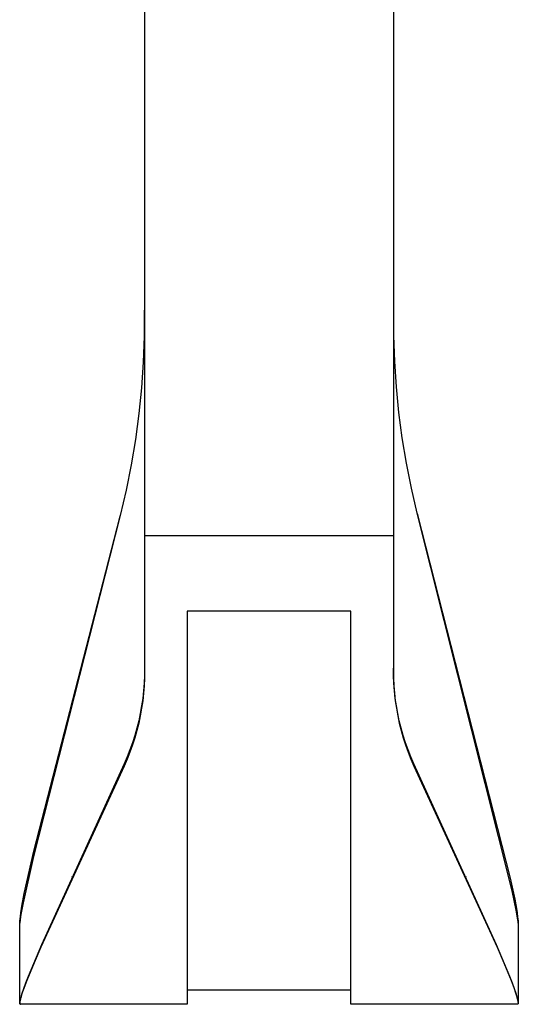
# Model space of a CAD drawing. Header units: millimetres. Extents: x 5000 to 6727, y 0 to 1679.
# Tile 40 of 106: x 5000 to 5070, y 994 to 1132. Entities that reach past the tile are written whole.
import ezdxf

# ---------------------------------------------------------------- set-up
doc = ezdxf.new("R2010")
doc.units = ezdxf.units.MM
doc.layers.add('Make2D$Sichtbar$Kurven', color=18, linetype='Continuous', true_color=0x000000)

msp = doc.modelspace()

# ---------------------------------------------------------------- linework, layer by layer
at = {"layer": 'Make2D$Sichtbar$Kurven', "color": 18, "lineweight": -3, "true_color": 0x000000}
for p, q in [((5017.5, 1583.43), (5017.5, 1069.53)), ((5052.5, 1583.43), (5052.5, 1059.52)), ((5017.51, 1087.6), (5017.5, 1091.25)), ((5052.5, 1091.25), (5052.5, 1087.65)), ((5052.5, 1087.65), (5052.61, 1084.05)), ((5017.39, 1083.96), (5017.51, 1087.6)), ((5017.15, 1080.33), (5017.39, 1083.96)), ((5052.61, 1084.05), (5052.85, 1080.46)), ((5016.78, 1076.71), (5017.15, 1080.33)), ((5052.85, 1080.46), (5053.2, 1076.87)), ((5016.3, 1073.1), (5016.78, 1076.71)), ((5053.2, 1076.87), (5053.67, 1073.31)), ((5015.7, 1069.5), (5016.3, 1073.1)), ((5053.67, 1073.31), (5054.26, 1069.76)), ((5054.26, 1069.76), (5054.97, 1066.23)), ((5014.97, 1065.94), (5015.7, 1069.5)), ((5017.5, 1069.53), (5017.5, 1059.52)), ((5014.13, 1062.39), (5014.97, 1065.94)), ((5054.97, 1066.23), (5055.79, 1062.72)), ((5055.79, 1062.72), (5069.13, 1009.64)), ((5001.98, 1015.21), (5014.06, 1062.11)), ((5001.99, 1014.47), (5014.13, 1062.39)), ((5014.06, 1062.11), (5014.12, 1062.37)), ((5055.8, 1062.69), (5068.9, 1011.44)), ((5017.5, 1059.52), (5017.5, 1040.61)), ((5023.5, 1059.52), (5017.5, 1059.52)), ((5035, 1059.52), (5023.5, 1059.52)), ((5046.5, 1059.52), (5035, 1059.52)), ((5052.5, 1059.52), (5046.5, 1059.52)), ((5052.5, 1059.52), (5052.5, 1040.61)), ((5035, 1048.94), (5023.5, 1048.94)), ((5023.5, 1048.94), (5023.5, 993.7)), ((5046.5, 1048.94), (5035, 1048.94)), ((5046.5, 993.7), (5046.5, 1048.94)), ((5017.5, 1040.96), (5017.5, 1039.9)), ((5017.5, 1040.61), (5017.5, 1039.54)), ((5052.51, 1039.9), (5052.5, 1040.96)), ((5052.5, 1040.61), (5052.51, 1039.54)), ((5017.5, 1039.9), (5017.45, 1038.83)), ((5017.5, 1039.54), (5017.45, 1038.48)), ((5052.55, 1038.83), (5052.51, 1039.9)), ((5052.51, 1039.54), (5052.55, 1038.48)), ((5017.45, 1038.83), (5017.38, 1037.76)), ((5017.45, 1038.48), (5017.38, 1037.42)), ((5052.63, 1037.76), (5052.55, 1038.83)), ((5052.55, 1038.48), (5052.63, 1037.42)), ((5017.26, 1036.7), (5017.11, 1035.64)), ((5017.38, 1037.76), (5017.26, 1036.7)), ((5017.38, 1037.42), (5017.26, 1036.36)), ((5052.74, 1036.7), (5052.63, 1037.76)), ((5052.63, 1037.42), (5052.74, 1036.36)), ((5052.89, 1035.64), (5052.74, 1036.7)), ((5017.11, 1035.64), (5016.93, 1034.59)), ((5017.11, 1035.31), (5016.93, 1034.26)), ((5017.26, 1036.36), (5017.11, 1035.31)), ((5052.74, 1036.36), (5052.89, 1035.31)), ((5053.08, 1034.59), (5052.89, 1035.64)), ((5052.89, 1035.31), (5053.08, 1034.26)), ((5016.93, 1034.59), (5016.7, 1033.55)), ((5016.93, 1034.26), (5016.71, 1033.22)), ((5053.3, 1033.55), (5053.08, 1034.59)), ((5053.08, 1034.26), (5053.3, 1033.22)), ((5016.45, 1032.51), (5016.16, 1031.48)), ((5016.7, 1033.55), (5016.45, 1032.51)), ((5016.71, 1033.22), (5016.45, 1032.18)), ((5053.56, 1032.51), (5053.3, 1033.55)), ((5053.3, 1033.22), (5053.56, 1032.18)), ((5053.85, 1031.48), (5053.56, 1032.51)), ((5016.16, 1031.48), (5015.83, 1030.47)), ((5016.16, 1031.16), (5015.83, 1030.15)), ((5016.45, 1032.18), (5016.16, 1031.16)), ((5053.56, 1032.18), (5053.85, 1031.16)), ((5054.17, 1030.47), (5053.85, 1031.48)), ((5053.85, 1031.16), (5054.17, 1030.15)), ((5015.83, 1030.47), (5015.47, 1029.46)), ((5015.83, 1030.15), (5015.47, 1029.15)), ((5054.54, 1029.46), (5054.17, 1030.47)), ((5054.17, 1030.15), (5054.54, 1029.15)), ((5015.07, 1028.47), (5014.65, 1027.49)), ((5015.07, 1028.16), (5014.65, 1027.19)), ((5015.47, 1029.46), (5015.07, 1028.47)), ((5015.47, 1029.15), (5015.07, 1028.16)), ((5054.93, 1028.47), (5054.54, 1029.46)), ((5054.54, 1029.15), (5054.93, 1028.16)), ((5055.36, 1027.49), (5054.93, 1028.47)), ((5054.93, 1028.16), (5055.36, 1027.19)), ((5014.65, 1027.19), (5002.95, 1001.73)), ((5014.65, 1027.49), (5003.04, 1002.07)), ((5066.97, 1002.07), (5055.36, 1027.49)), ((5055.36, 1027.19), (5067.05, 1001.73)), ((5000.53, 1007.98), (5001.99, 1014.47)), ((5000.63, 1009.26), (5001.98, 1015.21)), ((5007.4, 1011.61), (5007.28, 1011.56)), ((5062.72, 1011.56), (5062.6, 1011.61)), ((5068.9, 1011.44), (5069.53, 1008.5)), ((5000.29, 1007.48), (5000.63, 1009.26)), ((5069.13, 1009.64), (5069.68, 1006.93)), ((5000.14, 1006.57), (5000.29, 1007.48)), ((5000.21, 1006.32), (5000.53, 1007.98)), ((5069.53, 1008.5), (5069.77, 1007.16)), ((5000.04, 1005.73), (5000.08, 1006.09)), ((5000.08, 1006.09), (5000.14, 1006.57)), ((5000.09, 1005.56), (5000.21, 1006.32)), ((5069.68, 1006.93), (5069.88, 1005.79)), ((5069.77, 1007.16), (5069.86, 1006.56)), ((5069.86, 1006.56), (5069.93, 1006.01)), ((5069.93, 1006.01), (5069.96, 1005.72)), ((5000, 1005.02), (5000.02, 1005.41)), ((5000, 1004.58), (5000, 1005.02)), ((5000, 1004.65), (5000.01, 1004.79)), ((5000, 1004.58), (5000, 1004.65)), ((5000.01, 1004.79), (5000.02, 1004.96)), ((5000.02, 1005.41), (5000.04, 1005.73)), ((5000.02, 1004.96), (5000.04, 1005.14)), ((5000.04, 1005.14), (5000.09, 1005.56)), ((5069.88, 1005.79), (5069.94, 1005.34)), ((5069.94, 1005.34), (5069.97, 1005.14)), ((5069.96, 1005.72), (5069.98, 1005.41)), ((5069.97, 1005.14), (5069.98, 1004.96)), ((5069.98, 1005.41), (5070, 1005.03)), ((5069.98, 1004.96), (5070, 1004.79)), ((5070, 1005.03), (5070, 1004.93)), ((5070, 1004.93), (5070, 1004.83)), ((5070, 1004.83), (5070, 1004.58)), ((5070, 1004.79), (5070, 1004.65)), ((5070, 1004.65), (5070, 1004.58)), ((5000, 993.93), (5000, 1004.58)), ((5000, 1004.58), (5000, 1004.58)), ((5070, 1004.58), (5070, 1004.58)), ((5070, 1004.58), (5070, 993.94)), ((5003.04, 1002.07), (5001.18, 997.61)), ((5068.83, 997.61), (5066.97, 1002.07)), ((5002.95, 1001.73), (5002.14, 999.84)), ((5067.05, 1001.73), (5067.86, 999.84)), ((5002.14, 999.84), (5000.99, 997.05)), ((5067.86, 999.84), (5069.01, 997.05)), ((5000.82, 996.69), (5000.52, 995.88)), ((5000.99, 997.05), (5000.57, 995.93)), ((5001.18, 997.61), (5000.82, 996.69)), ((5069.19, 996.69), (5068.83, 997.61)), ((5069.01, 997.05), (5069.44, 995.93)), ((5069.48, 995.88), (5069.19, 996.69)), ((5000.21, 994.91), (5000.13, 994.65)), ((5000.26, 995.04), (5000.17, 994.76)), ((5000.3, 995.21), (5000.21, 994.91)), ((5000.4, 995.46), (5000.26, 995.04)), ((5000.52, 995.88), (5000.3, 995.21)), ((5000.57, 995.93), (5000.4, 995.46)), ((5046.5, 995.7), (5023.5, 995.7)), ((5069.44, 995.93), (5069.6, 995.46)), ((5069.71, 995.21), (5069.48, 995.88)), ((5069.6, 995.46), (5069.74, 995.04)), ((5069.8, 994.91), (5069.71, 995.21)), ((5069.74, 995.04), (5069.85, 994.68)), ((5069.87, 994.65), (5069.8, 994.91)), ((4999.99, 993.91), (5000, 993.92)), ((4999.99, 993.9), (4999.99, 993.91)), ((5000, 993.91), (4999.99, 993.9)), ((4999.99, 993.89), (4999.99, 993.9)), ((4999.99, 993.9), (4999.99, 993.9)), ((4999.99, 993.9), (4999.99, 993.9)), ((4999.99, 993.9), (4999.99, 993.89)), ((4999.99, 993.88), (4999.99, 993.89)), ((4999.99, 993.89), (4999.99, 993.89)), ((4999.99, 993.89), (4999.99, 993.89)), ((4999.99, 993.89), (4999.99, 993.88)), ((4999.99, 993.87), (4999.99, 993.88)), ((4999.99, 993.88), (4999.99, 993.88)), ((4999.99, 993.88), (4999.99, 993.87)), ((4999.99, 993.86), (4999.99, 993.87)), ((4999.99, 993.87), (4999.99, 993.87)), ((4999.99, 993.87), (4999.99, 993.86)), ((4999.99, 993.85), (4999.99, 993.86)), ((4999.99, 993.86), (4999.99, 993.86)), ((4999.99, 993.86), (4999.99, 993.86)), ((4999.99, 993.86), (4999.99, 993.85)), ((4999.99, 993.84), (4999.99, 993.85)), ((4999.99, 993.85), (4999.99, 993.85)), ((4999.99, 993.85), (4999.99, 993.84)), ((4999.99, 993.83), (4999.99, 993.84)), ((4999.99, 993.84), (4999.99, 993.84)), ((4999.99, 993.84), (4999.99, 993.84)), ((4999.99, 993.84), (4999.99, 993.83)), ((4999.99, 993.82), (4999.99, 993.83)), ((4999.99, 993.83), (5000, 993.83)), ((4999.99, 993.81), (4999.99, 993.82)), ((4999.99, 993.82), (4999.99, 993.82)), ((5000, 993.81), (4999.99, 993.81)), ((5000.01, 994.02), (5000, 993.99)), ((5000, 993.99), (5000, 993.96)), ((5000, 993.96), (5000, 993.93)), ((5000, 993.92), (5000, 993.93)), ((5000, 993.93), (5000, 993.92)), ((5000, 993.92), (5000, 993.92)), ((5000, 993.92), (5000, 993.91)), ((5000, 993.91), (5000, 993.91)), ((5000, 993.83), (5000, 993.82)), ((5000, 993.82), (5000, 993.82)), ((5000, 993.82), (5000, 993.81)), ((5000, 993.8), (5000, 993.81)), ((5000, 993.81), (5000, 993.8)), ((5000, 993.79), (5000, 993.8)), ((5000, 993.8), (5000, 993.8)), ((5000, 993.8), (5000, 993.8)), ((5000, 993.8), (5000.01, 993.79)), ((5000.01, 993.79), (5000, 993.79)), ((5000.02, 994.14), (5000.01, 994.1)), ((5000.01, 994.1), (5000.01, 994.06)), ((5000.01, 994.06), (5000.01, 994.02)), ((5000.01, 993.78), (5000.01, 993.79)), ((5000.01, 993.79), (5000.01, 993.79)), ((5000.01, 993.79), (5000.01, 993.78)), ((5000.01, 993.77), (5000.01, 993.78)), ((5000.01, 993.78), (5000.01, 993.78)), ((5000.01, 993.78), (5000.02, 993.78)), ((5000.02, 993.77), (5000.01, 993.77)), ((5000.03, 994.23), (5000.02, 994.14)), ((5000.03, 994.19), (5000.02, 994.1)), ((5000.02, 993.78), (5000.02, 993.77)), ((5000.02, 993.76), (5000.02, 993.77)), ((5000.02, 993.77), (5000.02, 993.77)), ((5000.02, 993.77), (5000.03, 993.76)), ((5000.03, 993.75), (5000.02, 993.76)), ((5000.02, 993.76), (5000.02, 993.76)), ((5000.05, 994.32), (5000.03, 994.23)), ((5000.05, 994.29), (5000.03, 994.19)), ((5000.03, 993.76), (5000.03, 993.76)), ((5000.03, 993.76), (5000.03, 993.75)), ((5000.04, 993.74), (5000.03, 993.75)), ((5000.03, 993.75), (5000.03, 993.75)), ((5000.03, 993.75), (5000.04, 993.75)), ((5000.04, 993.75), (5000.04, 993.75)), ((5000.04, 993.75), (5000.05, 993.74)), ((5000.05, 993.73), (5000.04, 993.74)), ((5000.04, 993.74), (5000.04, 993.74)), ((5000.04, 993.74), (5000.04, 993.74)), ((5000.07, 994.42), (5000.05, 994.32)), ((5000.08, 994.39), (5000.05, 994.29)), ((5000.05, 993.74), (5000.05, 993.74)), ((5000.05, 993.74), (5000.05, 993.73)), ((5000.06, 993.72), (5000.05, 993.73)), ((5000.05, 993.73), (5000.05, 993.73)), ((5000.05, 993.73), (5000.06, 993.73)), ((5000.06, 993.73), (5000.06, 993.73)), ((5000.06, 993.73), (5000.07, 993.72)), ((5000.07, 993.72), (5000.06, 993.72)), ((5000.06, 993.72), (5000.06, 993.72)), ((5000.1, 994.54), (5000.07, 994.42)), ((5000.08, 993.71), (5000.07, 993.72)), ((5000.07, 993.72), (5000.07, 993.72)), ((5000.07, 993.72), (5000.07, 993.72)), ((5000.07, 993.72), (5000.08, 993.72)), ((5000.1, 994.5), (5000.08, 994.39)), ((5000.08, 993.72), (5000.08, 993.71)), ((5000.09, 993.71), (5000.08, 993.71)), ((5000.08, 993.71), (5000.08, 993.71)), ((5000.08, 993.71), (5000.09, 993.71)), ((5000.1, 993.7), (5000.09, 993.71)), ((5000.09, 993.71), (5000.09, 993.71)), ((5000.09, 993.71), (5000.1, 993.71)), ((5000.17, 994.76), (5000.1, 994.5)), ((5000.13, 994.65), (5000.1, 994.54)), ((5000.1, 993.71), (5000.1, 993.71)), ((5000.1, 993.71), (5000.11, 993.71)), ((5023.5, 993.7), (5000.1, 993.7)), ((5000.1, 993.7), (5000.1, 993.7)), ((5000.1, 993.7), (5000.1, 993.7)), ((5000.11, 993.71), (5000.11, 993.7)), ((5000.11, 993.7), (5000.12, 993.7)), ((5069.9, 993.7), (5046.5, 993.7)), ((5069.85, 994.68), (5069.9, 994.52)), ((5069.93, 994.43), (5069.87, 994.65)), ((5069.9, 993.71), (5069.89, 993.7)), ((5069.89, 993.7), (5069.89, 993.7)), ((5069.9, 994.52), (5069.93, 994.38)), ((5069.91, 993.71), (5069.9, 993.71)), ((5069.9, 993.71), (5069.9, 993.71)), ((5069.91, 993.7), (5069.9, 993.7)), ((5069.92, 993.71), (5069.91, 993.71)), ((5069.92, 993.71), (5069.91, 993.71)), ((5069.91, 993.71), (5069.91, 993.7)), ((5069.93, 993.72), (5069.92, 993.71)), ((5069.92, 993.71), (5069.92, 993.71)), ((5069.93, 993.71), (5069.92, 993.71)), ((5069.92, 993.71), (5069.92, 993.71)), ((5069.95, 994.33), (5069.93, 994.43)), ((5069.93, 994.38), (5069.96, 994.24)), ((5069.94, 993.72), (5069.93, 993.72)), ((5069.93, 993.72), (5069.93, 993.72)), ((5069.94, 993.72), (5069.93, 993.72)), ((5069.93, 993.72), (5069.93, 993.71)), ((5069.95, 993.73), (5069.94, 993.73)), ((5069.94, 993.73), (5069.94, 993.72)), ((5069.95, 993.73), (5069.94, 993.72)), ((5069.94, 993.72), (5069.94, 993.72)), ((5069.97, 994.23), (5069.95, 994.33)), ((5069.96, 993.74), (5069.95, 993.73)), ((5069.95, 993.73), (5069.95, 993.73)), ((5069.96, 993.73), (5069.95, 993.73)), ((5069.95, 993.73), (5069.95, 993.73)), ((5069.96, 994.24), (5069.97, 994.18)), ((5069.97, 993.75), (5069.96, 993.75)), ((5069.96, 993.75), (5069.96, 993.74)), ((5069.96, 993.74), (5069.96, 993.74)), ((5069.97, 993.74), (5069.96, 993.74)), ((5069.96, 993.74), (5069.96, 993.73)), ((5069.98, 994.15), (5069.97, 994.23)), ((5069.97, 994.18), (5069.98, 994.13)), ((5069.98, 993.76), (5069.97, 993.75)), ((5069.98, 993.76), (5069.97, 993.75)), ((5069.97, 993.75), (5069.97, 993.75)), ((5069.97, 993.75), (5069.97, 993.75)), ((5069.97, 993.75), (5069.97, 993.74)), ((5069.99, 994.11), (5069.98, 994.15)), ((5069.98, 994.13), (5069.99, 994.08)), ((5069.99, 993.77), (5069.98, 993.77)), ((5069.98, 993.77), (5069.98, 993.76)), ((5069.98, 993.76), (5069.98, 993.76)), ((5069.99, 993.76), (5069.98, 993.76)), ((5069.98, 993.76), (5069.98, 993.76)), ((5069.99, 994.07), (5069.99, 994.11)), ((5069.99, 994.08), (5070, 994.03)), ((5070, 994.03), (5069.99, 994.07)), ((5070, 993.79), (5069.99, 993.78)), ((5069.99, 993.78), (5069.99, 993.78)), ((5069.99, 993.78), (5069.99, 993.77)), ((5070, 993.78), (5069.99, 993.77)), ((5069.99, 993.77), (5069.99, 993.77)), ((5069.99, 993.77), (5069.99, 993.76)), ((5070, 994), (5070, 994.03)), ((5070, 994.03), (5070, 993.98)), ((5070, 993.97), (5070, 994)), ((5070, 993.98), (5070, 993.96)), ((5070, 993.94), (5070, 993.97)), ((5070, 993.96), (5070, 993.94)), ((5070, 993.94), (5070.01, 993.93)), ((5070, 993.93), (5070.01, 993.92)), ((5070.01, 993.82), (5070, 993.81)), ((5070, 993.81), (5070, 993.8)), ((5070, 993.8), (5070, 993.8)), ((5070, 993.8), (5070, 993.79)), ((5070.01, 993.8), (5070, 993.8)), ((5070, 993.8), (5070, 993.79)), ((5070, 993.79), (5070, 993.79)), ((5070, 993.79), (5070, 993.78)), ((5070, 993.78), (5070, 993.78)), ((5070.01, 993.93), (5070.01, 993.92)), ((5070.01, 993.92), (5070.01, 993.91)), ((5070.01, 993.92), (5070.01, 993.92)), ((5070.01, 993.92), (5070.01, 993.91)), ((5070.01, 993.91), (5070.01, 993.91)), ((5070.01, 993.91), (5070.01, 993.9)), ((5070.01, 993.91), (5070.01, 993.91)), ((5070.01, 993.91), (5070.01, 993.9)), ((5070.01, 993.9), (5070.01, 993.9)), ((5070.01, 993.9), (5070.01, 993.89)), ((5070.01, 993.9), (5070.02, 993.9)), ((5070.01, 993.89), (5070.01, 993.89)), ((5070.01, 993.89), (5070.01, 993.88)), ((5070.01, 993.88), (5070.01, 993.87)), ((5070.01, 993.87), (5070.01, 993.87)), ((5070.01, 993.87), (5070.01, 993.86)), ((5070.01, 993.86), (5070.01, 993.86)), ((5070.01, 993.86), (5070.01, 993.85)), ((5070.01, 993.85), (5070.01, 993.84)), ((5070.01, 993.84), (5070.01, 993.84)), ((5070.01, 993.84), (5070.01, 993.83)), ((5070.02, 993.84), (5070.01, 993.83)), ((5070.01, 993.83), (5070.01, 993.83)), ((5070.01, 993.83), (5070.01, 993.82)), ((5070.01, 993.83), (5070.01, 993.82)), ((5070.01, 993.82), (5070.01, 993.82)), ((5070.01, 993.82), (5070.01, 993.82)), ((5070.01, 993.82), (5070.01, 993.81)), ((5070.01, 993.81), (5070.01, 993.81)), ((5070.01, 993.81), (5070.01, 993.8)), ((5070.02, 993.9), (5070.02, 993.89)), ((5070.02, 993.89), (5070.02, 993.88)), ((5070.02, 993.88), (5070.02, 993.88)), ((5070.02, 993.88), (5070.02, 993.87)), ((5070.02, 993.87), (5070.02, 993.87)), ((5070.02, 993.87), (5070.02, 993.86)), ((5070.02, 993.86), (5070.02, 993.85)), ((5070.02, 993.85), (5070.02, 993.85)), ((5070.02, 993.85), (5070.02, 993.84)), ((5070.02, 993.84), (5070.02, 993.84))]:
    msp.add_line(p, q, dxfattribs=at)

doc.saveas('drawing.dxf')
